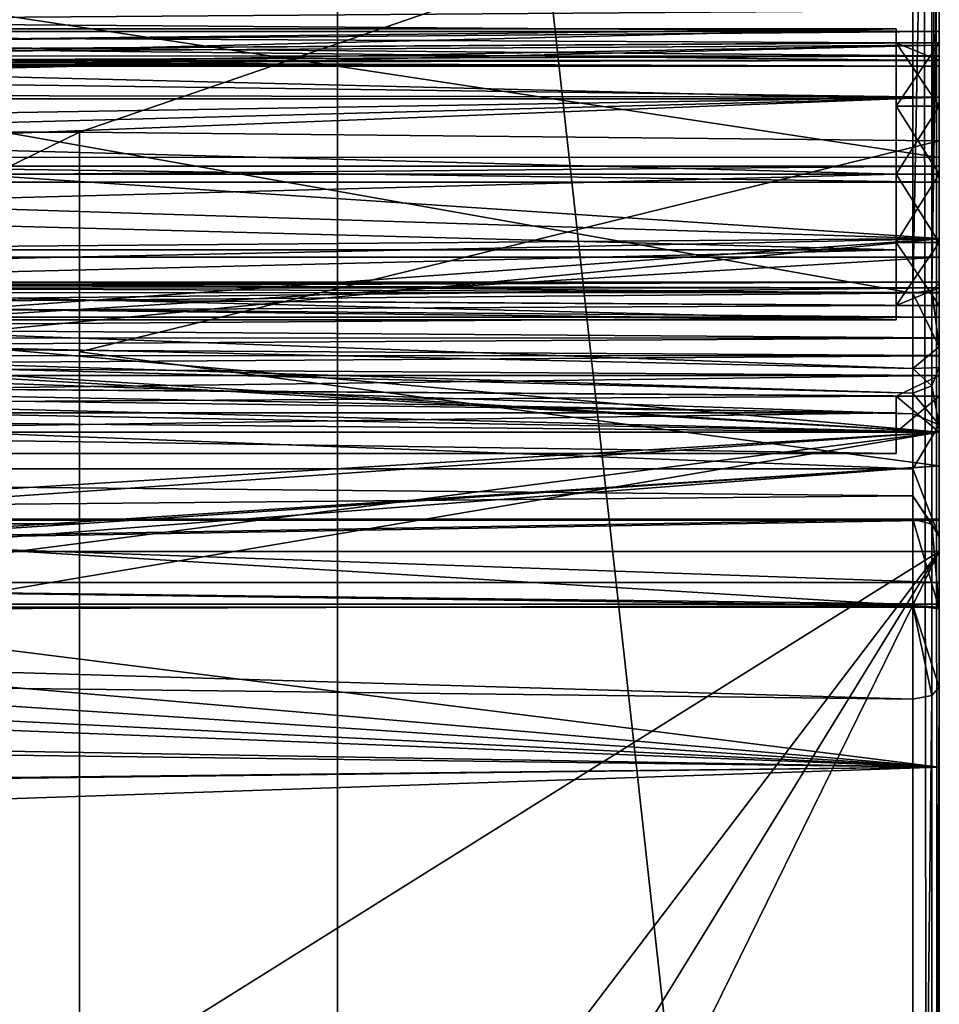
# Model space of a CAD drawing. Header units: millimetres. Extents: x -196 to 15, y -14 to 691.
# Tile 210 of 256: x 0 to 10, y 93 to 105. Entities that reach past the tile are written whole.
import ezdxf

# ---------------------------------------------------------------- set-up
doc = ezdxf.new("R2010")
doc.units = ezdxf.units.MM
doc.header["$LTSCALE"] = 65.185185
for name, color, linetype in [('1001', 7, 'CONTINUOUS'), ('1004', 7, 'CONTINUOUS'), ('1005', 7, 'CONTINUOUS'), ('1006', 7, 'CONTINUOUS'), ('1007', 7, 'CONTINUOUS'), ('1008', 7, 'CONTINUOUS'), ('1196', 7, 'CONTINUOUS'), ('1220', 7, 'CONTINUOUS'), ('1506', 7, 'CONTINUOUS'), ('1507', 7, 'CONTINUOUS'), ('1508', 7, 'CONTINUOUS'), ('1509', 7, 'CONTINUOUS'), ('1513', 7, 'CONTINUOUS'), ('1520', 7, 'CONTINUOUS'), ('1562', 7, 'CONTINUOUS'), ('1566', 7, 'CONTINUOUS'), ('1587', 7, 'CONTINUOUS'), ('1901', 7, 'CONTINUOUS'), ('1902', 7, 'CONTINUOUS'), ('1903', 7, 'CONTINUOUS'), ('1904', 7, 'CONTINUOUS'), ('1905', 7, 'CONTINUOUS'), ('1906', 7, 'CONTINUOUS'), ('1912', 7, 'CONTINUOUS'), ('1913', 7, 'CONTINUOUS'), ('1914', 7, 'CONTINUOUS'), ('1915', 7, 'CONTINUOUS'), ('1916', 7, 'CONTINUOUS'), ('1917', 7, 'CONTINUOUS'), ('1918', 7, 'CONTINUOUS'), ('1919', 7, 'CONTINUOUS'), ('1920', 7, 'CONTINUOUS'), ('1921', 7, 'CONTINUOUS'), ('1922', 7, 'CONTINUOUS'), ('1923', 7, 'CONTINUOUS'), ('1924', 7, 'CONTINUOUS'), ('1925', 7, 'CONTINUOUS'), ('1926', 7, 'CONTINUOUS'), ('1927', 7, 'CONTINUOUS'), ('1928', 7, 'CONTINUOUS'), ('1931', 7, 'CONTINUOUS'), ('1932', 7, 'CONTINUOUS'), ('2063', 7, 'CONTINUOUS'), ('2078', 7, 'CONTINUOUS'), ('2081', 7, 'CONTINUOUS'), ('2082', 7, 'CONTINUOUS'), ('2083', 7, 'CONTINUOUS'), ('2086', 7, 'CONTINUOUS'), ('2303', 7, 'CONTINUOUS'), ('2310', 7, 'CONTINUOUS'), ('2342', 7, 'CONTINUOUS'), ('2343', 7, 'CONTINUOUS'), ('2344', 7, 'CONTINUOUS'), ('2498', 7, 'CONTINUOUS'), ('2499', 7, 'CONTINUOUS'), ('2500', 7, 'CONTINUOUS')]:
    doc.layers.add(name, color=color, linetype=linetype)

msp = doc.modelspace()

# ---------------------------------------------------------------- linework, layer by layer
at = {"layer": '1001', "linetype": 'Continuous'}
for points in [[(10.5, 201.55, -102.174), (10.5, 43.344, -3.316), (10.5, 199.923, -104.777), (10.5, 201.55, -102.174)], [(10.5, 199.923, -104.777), (10.5, 43.344, -3.316), (10.5, 64.252, -20), (10.5, 199.923, -104.777)], [(10.5, 103.095, -195.575), (10.5, 107.358, -200.005), (10.5, 108.058, -197.014), (10.5, 103.095, -195.575)], [(10.5, 101.73, -198.335), (10.5, 107.358, -200.005), (10.5, 103.095, -195.575), (10.5, 101.73, -198.335)], [(10.5, 103.388, -185.015), (10.5, 105.582, -188.472), (10.5, 106.923, -186.9), (10.5, 103.388, -185.015)], [(10.5, 104.528, -192.582), (10.5, 103.792, -192.894), (10.5, 106.386, -193.679), (10.5, 104.528, -192.582)], [(10.5, 106.386, -193.679), (10.5, 103.792, -192.894), (10.5, 103.193, -194.996), (10.5, 106.386, -193.679)], [(10.5, 104.662, -191.662), (10.5, 104.528, -192.582), (10.5, 106.386, -193.679), (10.5, 104.662, -191.662)], [(10.5, 104.904, -191.378), (10.5, 104.662, -191.662), (10.5, 106.386, -193.679), (10.5, 104.904, -191.378)], [(10.5, 105.341, -188.676), (10.5, 105.582, -188.472), (10.5, 103.388, -185.015), (10.5, 105.341, -188.676)], [(10.5, 105.112, -188.745), (10.5, 105.341, -188.676), (10.5, 104.528, -187.419), (10.5, 105.112, -188.745)], [(10.5, 104.528, -187.419), (10.5, 105.341, -188.676), (10.5, 103.388, -185.015), (10.5, 104.528, -187.419)], [(10.5, 104.906, -188.625), (10.5, 105.112, -188.745), (10.5, 104.528, -187.419), (10.5, 104.906, -188.625)], [(10.5, 104.662, -188.338), (10.5, 104.906, -188.625), (10.5, 104.528, -187.419), (10.5, 104.662, -188.338)], [(10.5, 104.375, -191.906), (10.5, 104.528, -192.582), (10.5, 104.662, -191.662), (10.5, 104.375, -191.906)], [(10.5, 104.378, -188.096), (10.5, 104.662, -188.338), (10.5, 104.528, -187.419), (10.5, 104.378, -188.096)], [(10.5, 104.324, -192.341), (10.5, 104.528, -192.582), (10.5, 104.375, -191.906), (10.5, 104.324, -192.341)], [(10.5, 104.323, -187.661), (10.5, 104.378, -188.096), (10.5, 104.528, -187.419), (10.5, 104.323, -187.661)], [(10.5, 103.792, -187.107), (10.5, 104.528, -187.419), (10.5, 103.388, -185.015), (10.5, 103.792, -187.107)], [(10.5, 104.256, -187.891), (10.5, 104.378, -188.096), (10.5, 104.323, -187.661), (10.5, 104.256, -187.891)], [(10.5, 104.255, -192.112), (10.5, 104.324, -192.341), (10.5, 104.375, -191.906), (10.5, 104.255, -192.112)], [(10.5, 103.792, -192.894), (10.5, 103, -193), (10.5, 103.193, -194.996), (10.5, 103.792, -192.894)], [(10.5, 103, -187), (10.5, 103.792, -187.107), (10.5, 103.388, -185.015), (10.5, 103, -187)], [(10.5, 99.607, -186.327), (10.5, 103, -187), (10.5, 103.388, -185.015), (10.5, 99.607, -186.327)], [(10.5, 103.193, -194.996), (10.5, 103, -193), (10.5, 102.909, -195.246), (10.5, 103.193, -194.996)], [(10.5, 102.909, -195.246), (10.5, 101.73, -198.335), (10.5, 103.095, -195.575), (10.5, 102.909, -195.246)], [(10.5, 103, -193), (10.5, 102.208, -192.893), (10.5, 102.909, -195.246), (10.5, 103, -193)], [(10.5, 102.208, -187.106), (10.5, 103, -187), (10.5, 99.607, -186.327), (10.5, 102.208, -187.106)], [(10.5, 102.208, -192.893), (10.5, 101.73, -198.335), (10.5, 102.909, -195.246), (10.5, 102.208, -192.893)], [(10.5, 101.472, -192.581), (10.5, 101.73, -198.335), (10.5, 102.208, -192.893), (10.5, 101.472, -192.581)], [(10.5, 101.472, -187.418), (10.5, 102.208, -187.106), (10.5, 99.607, -186.327), (10.5, 101.472, -187.418)], [(10.5, 101.745, -187.888), (10.5, 101.676, -187.659), (10.5, 101.625, -188.094), (10.5, 101.745, -187.888)], [(10.5, 101.744, -192.109), (10.5, 101.622, -191.904), (10.5, 101.677, -192.339), (10.5, 101.744, -192.109)], [(10.5, 100.993, -197.72), (10.5, 101.73, -198.335), (10.5, 101.094, -191.375), (10.5, 100.993, -197.72)], [(10.5, 101.094, -191.375), (10.5, 101.73, -198.335), (10.5, 101.338, -191.662), (10.5, 101.094, -191.375)], [(10.5, 101.338, -191.662), (10.5, 101.73, -198.335), (10.5, 101.472, -192.581), (10.5, 101.338, -191.662)], [(10.5, 101.677, -192.339), (10.5, 101.622, -191.904), (10.5, 101.472, -192.581), (10.5, 101.677, -192.339)], [(10.5, 101.625, -188.094), (10.5, 101.676, -187.659), (10.5, 101.472, -187.418), (10.5, 101.625, -188.094)], [(10.5, 101.338, -188.338), (10.5, 101.625, -188.094), (10.5, 101.472, -187.418), (10.5, 101.338, -188.338)], [(10.5, 101.622, -191.904), (10.5, 101.338, -191.662), (10.5, 101.472, -192.581), (10.5, 101.622, -191.904)], [(10.5, 101.338, -188.338), (10.5, 101.472, -187.418), (10.5, 99.607, -186.327), (10.5, 101.338, -188.338)], [(10.5, 101.096, -188.622), (10.5, 101.338, -188.338), (10.5, 99.607, -186.327), (10.5, 101.096, -188.622)], [(10.5, 100.891, -188.744), (10.5, 101.096, -188.622), (10.5, 99.607, -186.327), (10.5, 100.891, -188.744)], [(10.5, 100.888, -191.255), (10.5, 100.993, -197.72), (10.5, 101.094, -191.375), (10.5, 100.888, -191.255)], [(10.5, 100.752, -196.792), (10.5, 100.993, -197.72), (10.5, 100.888, -191.255), (10.5, 100.752, -196.792)], [(10.5, 100.661, -188.677), (10.5, 100.891, -188.744), (10.5, 99.607, -186.327), (10.5, 100.661, -188.677)], [(10.5, 100.659, -191.324), (10.5, 100.752, -196.792), (10.5, 100.888, -191.255), (10.5, 100.659, -191.324)], [(10.5, 100.087, -195.662), (10.5, 100.752, -196.792), (10.5, 100.418, -191.528), (10.5, 100.087, -195.662)], [(10.5, 100.418, -191.528), (10.5, 100.752, -196.792), (10.5, 100.659, -191.324), (10.5, 100.418, -191.528)], [(10.5, 100.419, -188.472), (10.5, 100.661, -188.677), (10.5, 99.607, -186.327), (10.5, 100.419, -188.472)], [(10.5, 100, -190), (10.5, 100.419, -188.472), (10.5, 99.607, -186.327), (10.5, 100, -190)], [(10.5, 100, -190), (10.5, 100.087, -195.662), (10.5, 100.418, -191.528), (10.5, 100, -190)], [(10.5, 98.788, -195.843), (10.5, 100.087, -195.662), (10.5, 98.975, -193.355), (10.5, 98.788, -195.843)], [(10.5, 100.087, -195.662), (10.5, 100, -190), (10.5, 99.607, -186.327), (10.5, 100.087, -195.662)], [(10.5, 98.975, -193.355), (10.5, 100.087, -195.662), (10.5, 98.987, -192.983), (10.5, 98.975, -193.355)], [(10.5, 98.987, -192.983), (10.5, 100.087, -195.662), (10.5, 99.607, -186.327), (10.5, 98.987, -192.983)], [(10.5, 98, -190), (10.5, 98.987, -192.983), (10.5, 99.607, -186.327), (10.5, 98, -190)], [(10.5, 98.253, -191.571), (10.5, 98.987, -192.983), (10.5, 98, -190), (10.5, 98.253, -191.571)], [(10.5, 98.61, -193.429), (10.5, 98.788, -195.843), (10.5, 98.975, -193.355), (10.5, 98.61, -193.429)], [(10.5, 97.945, -196.228), (10.5, 98.788, -195.843), (10.5, 98.61, -193.429), (10.5, 97.945, -196.228)], [(10.5, 78.246, -183.053), (10.5, 97.945, -196.228), (10.5, 98.61, -193.429), (10.5, 78.246, -183.053)], [(10.5, 97.032, -196.07), (10.5, 97.945, -196.228), (10.5, 78.246, -183.053), (10.5, 97.032, -196.07)], [(10.5, 77.077, -185.902), (10.5, 97.032, -196.07), (10.5, 78.246, -183.053), (10.5, 77.077, -185.902)]]:
    msp.add_3dface(points, dxfattribs=at)
at = {"layer": '1004', "linetype": 'Continuous'}
for points in [[(10.5, 97.032, -196.07), (10.413, 76.981, -186.09), (10.412, 96.936, -196.259), (10.5, 97.032, -196.07)], [(10.5, 97.032, -196.07), (10.5, 77.077, -185.902), (10.413, 76.981, -186.09), (10.5, 97.032, -196.07)], [(10.413, 76.981, -186.09), (10.192, 76.941, -186.169), (10.412, 96.936, -196.259), (10.413, 76.981, -186.09)], [(10.412, 96.936, -196.259), (10.192, 76.941, -186.169), (10.192, 96.896, -196.337), (10.412, 96.936, -196.259)]]:
    msp.add_3dface(points, dxfattribs=at)
at = {"layer": '1005', "linetype": 'Continuous'}
for points in [[(10.412, 98.929, -196.002), (10.5, 97.945, -196.228), (10.192, 98.988, -196.067), (10.412, 98.929, -196.002)], [(10.192, 98.988, -196.067), (10.5, 97.945, -196.228), (10.192, 97.983, -196.525), (10.192, 98.988, -196.067)], [(10.5, 98.788, -195.843), (10.5, 97.945, -196.228), (10.412, 98.929, -196.002), (10.5, 98.788, -195.843)], [(10.5, 97.945, -196.228), (10.5, 97.032, -196.07), (10.192, 97.983, -196.525), (10.5, 97.945, -196.228)], [(10.5, 97.032, -196.07), (10.412, 96.936, -196.259), (10.192, 97.983, -196.525), (10.5, 97.032, -196.07)], [(10.412, 96.936, -196.259), (10.192, 96.896, -196.337), (10.192, 97.983, -196.525), (10.412, 96.936, -196.259)]]:
    msp.add_3dface(points, dxfattribs=at)
at = {"layer": '1006', "linetype": 'Continuous'}
for points in [[(10.5, 100.752, -196.792), (10.5, 100.087, -195.662), (10.412, 100.54, -196.78), (10.5, 100.752, -196.792)], [(10.412, 100.54, -196.78), (10.5, 100.087, -195.662), (10.192, 100.453, -196.775), (10.412, 100.54, -196.78)], [(10.192, 100.453, -196.775), (10.5, 100.087, -195.662), (10.192, 100.213, -196.12), (10.192, 100.453, -196.775)], [(10.192, 100.213, -196.12), (10.5, 100.087, -195.662), (10.192, 99.573, -195.845), (10.192, 100.213, -196.12)], [(10.5, 100.087, -195.662), (10.5, 98.788, -195.843), (10.192, 99.573, -195.845), (10.5, 100.087, -195.662)], [(10.192, 99.573, -195.845), (10.5, 98.788, -195.843), (10.192, 99.26, -195.902), (10.192, 99.573, -195.845)], [(10.5, 98.788, -195.843), (10.412, 98.929, -196.002), (10.192, 99.26, -195.902), (10.5, 98.788, -195.843)], [(10.412, 98.929, -196.002), (10.192, 98.988, -196.067), (10.192, 99.26, -195.902), (10.412, 98.929, -196.002)]]:
    msp.add_3dface(points, dxfattribs=at)
at = {"layer": '1007', "linetype": 'Continuous'}
for points in [[(10.5, 101.73, -198.335), (10.5, 100.993, -197.72), (10.412, 101.65, -198.531), (10.5, 101.73, -198.335)], [(10.412, 101.65, -198.531), (10.5, 100.993, -197.72), (10.192, 101.617, -198.613), (10.412, 101.65, -198.531)], [(10.192, 101.617, -198.613), (10.5, 100.993, -197.72), (10.192, 100.74, -197.881), (10.192, 101.617, -198.613)], [(10.5, 100.993, -197.72), (10.5, 100.752, -196.792), (10.192, 100.74, -197.881), (10.5, 100.993, -197.72)], [(10.5, 100.752, -196.792), (10.412, 100.54, -196.78), (10.192, 100.74, -197.881), (10.5, 100.752, -196.792)], [(10.412, 100.54, -196.78), (10.192, 100.453, -196.775), (10.192, 100.74, -197.881), (10.412, 100.54, -196.78)]]:
    msp.add_3dface(points, dxfattribs=at)
at = {"layer": '1008', "linetype": 'Continuous'}
for points in [[(10.412, 101.65, -198.531), (10.192, 101.617, -198.613), (10.412, 113.202, -200.781), (10.412, 101.65, -198.531)], [(10.412, 113.202, -200.781), (10.192, 101.617, -198.613), (10.192, 107.301, -200.3), (10.412, 113.202, -200.781)], [(10.5, 113.202, -200.569), (10.5, 107.358, -200.005), (10.412, 101.65, -198.531), (10.5, 113.202, -200.569)], [(10.5, 113.202, -200.569), (10.412, 101.65, -198.531), (10.412, 113.202, -200.781), (10.5, 113.202, -200.569)], [(10.5, 107.358, -200.005), (10.5, 101.73, -198.335), (10.412, 101.65, -198.531), (10.5, 107.358, -200.005)]]:
    msp.add_3dface(points, dxfattribs=at)
at = {"layer": '1196', "linetype": 'Continuous'}
for points in [[(10.412, 201.662, -101.994), (10.192, 201.709, -101.919), (10.412, 43.457, -3.136), (10.412, 201.662, -101.994)], [(10.412, 43.457, -3.136), (10.192, 201.709, -101.919), (10.192, 43.503, -3.062), (10.412, 43.457, -3.136)], [(10.5, 43.344, -3.316), (10.5, 201.55, -102.174), (10.412, 201.662, -101.994), (10.5, 43.344, -3.316)], [(10.5, 43.344, -3.316), (10.412, 201.662, -101.994), (10.412, 43.457, -3.136), (10.5, 43.344, -3.316)]]:
    msp.add_3dface(points, dxfattribs=at)
at = {"layer": '1220', "linetype": 'Continuous'}
for points in [[(10.192, 96.896, -196.337), (10.192, 76.941, -186.169), (-22.805, 97.288, -195.567), (10.192, 96.896, -196.337)], [(-22.805, 97.288, -195.567), (10.192, 76.941, -186.169), (-18.301, 76.97, -185.346), (-22.805, 97.288, -195.567)]]:
    msp.add_3dface(points, dxfattribs=at)
at = {"layer": '1506', "linetype": 'Continuous'}
for points in [[(10.192, 98.988, -196.067), (10.192, 97.983, -196.525), (-22.805, 98.413, -195.422), (10.192, 98.988, -196.067)], [(-22.805, 98.413, -195.422), (10.192, 97.983, -196.525), (-22.805, 97.873, -195.668), (-22.805, 98.413, -195.422)], [(10.192, 97.983, -196.525), (10.192, 96.896, -196.337), (-22.805, 97.873, -195.668), (10.192, 97.983, -196.525)], [(10.192, 96.896, -196.337), (-22.805, 97.288, -195.567), (-22.805, 97.873, -195.668), (10.192, 96.896, -196.337)]]:
    msp.add_3dface(points, dxfattribs=at)
at = {"layer": '1507', "linetype": 'Continuous'}
for points in [[(10.192, 100.453, -196.775), (10.192, 100.213, -196.12), (-22.805, 101.315, -196.824), (10.192, 100.453, -196.775)], [(-22.805, 101.315, -196.824), (10.192, 100.213, -196.12), (-22.805, 100.841, -195.527), (-22.805, 101.315, -196.824)], [(10.192, 100.213, -196.12), (10.192, 99.573, -195.845), (-22.805, 100.841, -195.527), (10.192, 100.213, -196.12)], [(10.192, 99.573, -195.845), (-22.805, 99.573, -194.981), (-22.805, 100.841, -195.527), (10.192, 99.573, -195.845)], [(10.192, 99.573, -195.845), (10.192, 99.26, -195.902), (-22.805, 99.573, -194.981), (10.192, 99.573, -195.845)], [(10.192, 99.26, -195.902), (-22.805, 98.953, -195.095), (-22.805, 99.573, -194.981), (10.192, 99.26, -195.902)], [(10.192, 99.26, -195.902), (10.192, 98.988, -196.067), (-22.805, 98.953, -195.095), (10.192, 99.26, -195.902)], [(10.192, 98.988, -196.067), (-22.805, 98.413, -195.422), (-22.805, 98.953, -195.095), (10.192, 98.988, -196.067)]]:
    msp.add_3dface(points, dxfattribs=at)
at = {"layer": '1508', "linetype": 'Continuous'}
for points in [[(10.192, 101.617, -198.613), (10.192, 100.74, -197.881), (-22.805, 101.942, -197.812), (10.192, 101.617, -198.613)], [(-22.805, 101.942, -197.812), (10.192, 100.74, -197.881), (-22.805, 101.47, -197.418), (-22.805, 101.942, -197.812)], [(10.192, 100.74, -197.881), (10.192, 100.453, -196.775), (-22.805, 101.47, -197.418), (10.192, 100.74, -197.881)], [(10.192, 100.453, -196.775), (-22.805, 101.315, -196.824), (-22.805, 101.47, -197.418), (10.192, 100.453, -196.775)]]:
    msp.add_3dface(points, dxfattribs=at)
at = {"layer": '1509', "linetype": 'Continuous'}
for points in [[(10.192, 107.301, -200.3), (10.192, 101.617, -198.613), (-22.805, 107.466, -199.452), (10.192, 107.301, -200.3)], [(10.192, 101.617, -198.613), (-22.805, 101.942, -197.812), (-22.805, 107.466, -199.452), (10.192, 101.617, -198.613)]]:
    msp.add_3dface(points, dxfattribs=at)
at = {"layer": '1513', "linetype": 'Continuous'}
for points in [[(-14.25, 201.369, -102.462), (-14.25, 43.164, -3.604), (10.192, 201.709, -101.919), (-14.25, 201.369, -102.462)], [(10.192, 201.709, -101.919), (-14.25, 43.164, -3.604), (10.192, 43.503, -3.062), (10.192, 201.709, -101.919)]]:
    msp.add_3dface(points, dxfattribs=at)
at = {"layer": '1520', "linetype": 'Continuous'}
for points in [[(10.5, 199.923, -104.777), (10.5, 64.252, -20), (-4.5, 199.923, -104.777), (10.5, 199.923, -104.777)], [(-4.5, 199.923, -104.777), (10.5, 64.252, -20), (-4.5, 70.654, -24), (-4.5, 199.923, -104.777)]]:
    msp.add_3dface(points, dxfattribs=at)
at = {"layer": '1562', "linetype": 'Continuous'}
for points in [[(-4.5, 57.444, -24), (3.5, 51.043, -20), (3.5, 197.624, -111.594), (-4.5, 57.444, -24)], [(-4.5, 197.624, -111.594), (-4.5, 57.444, -24), (3.5, 197.624, -111.594), (-4.5, 197.624, -111.594)]]:
    msp.add_3dface(points, dxfattribs=at)
at = {"layer": '1566', "linetype": 'Continuous'}
for points in [[(3.5, 197.624, -111.594), (3.5, 51.043, -20), (3.5, 196.299, -113.714), (3.5, 197.624, -111.594)], [(3.5, 196.299, -113.714), (3.5, 51.043, -20), (3.5, 154.822, -87.797), (3.5, 196.299, -113.714)], [(3.5, 154.822, -87.797), (3.5, 51.043, -20), (3.5, 152.702, -86.472), (3.5, 154.822, -87.797)], [(3.5, 152.702, -86.472), (3.5, 51.043, -20), (3.5, 139.25, -78.066), (3.5, 152.702, -86.472)], [(3.5, 139.25, -78.066), (3.5, 51.043, -20), (3.5, 136.75, -76.504), (3.5, 139.25, -78.066)], [(3.5, 136.75, -76.504), (3.5, 51.043, -20), (3.5, 72.33, -36.25), (3.5, 136.75, -76.504)]]:
    msp.add_3dface(points, dxfattribs=at)
at = {"layer": '1587', "linetype": 'Continuous'}
for points in [[(3.5, 136.75, -76.504), (3.5, 72.33, -36.25), (-14.25, 136.75, -76.504), (3.5, 136.75, -76.504)], [(-14.25, 136.75, -76.504), (3.5, 72.33, -36.25), (-12.25, 76.331, -38.75), (-14.25, 136.75, -76.504)]]:
    msp.add_3dface(points, dxfattribs=at)
at = {"layer": '1901', "linetype": 'Continuous'}
for points in [[(10.5, 101.676, -187.659), (10.5, 101.745, -187.888), (-23, 101.677, -187.661), (10.5, 101.676, -187.659)], [(10.5, 101.745, -187.888), (10.5, 101.625, -188.094), (-23, 101.744, -187.89), (10.5, 101.745, -187.888)], [(10.5, 101.745, -187.888), (-23, 101.744, -187.89), (-23, 101.677, -187.661), (10.5, 101.745, -187.888)], [(10.5, 101.625, -188.094), (-23, 101.622, -188.096), (-23, 101.744, -187.89), (10.5, 101.625, -188.094)]]:
    msp.add_3dface(points, dxfattribs=at)
at = {"layer": '1902', "linetype": 'Continuous'}
for points in [[(10.5, 101.472, -187.418), (10.5, 101.676, -187.659), (-23, 101.677, -187.661), (10.5, 101.472, -187.418)], [(10.5, 101.472, -187.418), (-23, 101.677, -187.661), (10, 101.472, -187.418), (10.5, 101.472, -187.418)], [(-23, 101.677, -187.661), (-23, 101.308, -187.225), (10, 101.308, -187.225), (-23, 101.677, -187.661)], [(10, 101.472, -187.418), (-23, 101.677, -187.661), (10, 101.308, -187.225), (10, 101.472, -187.418)]]:
    msp.add_3dface(points, dxfattribs=at)
at = {"layer": '1903', "linetype": 'Continuous'}
for points in [[(10.5, 104.528, -187.419), (10.5, 103.792, -187.107), (10, 104.528, -187.419), (10.5, 104.528, -187.419)], [(10, 104.528, -187.419), (10.5, 103.792, -187.107), (10, 103.792, -187.107), (10, 104.528, -187.419)], [(10.5, 103.792, -187.107), (10.5, 103, -187), (10, 103.792, -187.107), (10.5, 103.792, -187.107)], [(10, 103.792, -187.107), (10.5, 103, -187), (10, 103, -187), (10, 103.792, -187.107)], [(10.5, 103, -187), (10.5, 102.208, -187.106), (10, 103, -187), (10.5, 103, -187)], [(10, 103, -187), (10.5, 102.208, -187.106), (10, 102.208, -187.106), (10, 103, -187)], [(10.5, 102.208, -187.106), (10.5, 101.472, -187.418), (10, 102.208, -187.106), (10.5, 102.208, -187.106)], [(10.5, 101.472, -187.418), (10, 101.472, -187.418), (10, 102.208, -187.106), (10.5, 101.472, -187.418)]]:
    msp.add_3dface(points, dxfattribs=at)
at = {"layer": '1904', "linetype": 'Continuous'}
for points in [[(10.5, 104.323, -187.661), (-23, 104.692, -187.225), (-23, 104.325, -187.66), (10.5, 104.323, -187.661)], [(-23, 104.692, -187.225), (10.5, 104.323, -187.661), (10, 104.528, -187.419), (-23, 104.692, -187.225)], [(-23, 104.692, -187.225), (10, 104.528, -187.419), (10, 104.692, -187.225), (-23, 104.692, -187.225)], [(10.5, 104.323, -187.661), (10.5, 104.528, -187.419), (10, 104.528, -187.419), (10.5, 104.323, -187.661)]]:
    msp.add_3dface(points, dxfattribs=at)
at = {"layer": '1905', "linetype": 'Continuous'}
for points in [[(10.5, 104.378, -188.096), (10.5, 104.256, -187.891), (-23, 104.375, -188.094), (10.5, 104.378, -188.096)], [(10.5, 104.256, -187.891), (-23, 104.256, -187.888), (-23, 104.375, -188.094), (10.5, 104.256, -187.891)], [(10.5, 104.323, -187.661), (-23, 104.325, -187.66), (-23, 104.256, -187.888), (10.5, 104.323, -187.661)], [(10.5, 104.256, -187.891), (10.5, 104.323, -187.661), (-23, 104.256, -187.888), (10.5, 104.256, -187.891)]]:
    msp.add_3dface(points, dxfattribs=at)
at = {"layer": '1906', "linetype": 'Continuous'}
for points in [[(10.5, 104.906, -188.625), (10.5, 104.662, -188.338), (-23, 104.904, -188.622), (10.5, 104.906, -188.625)], [(10.5, 104.662, -188.338), (-23, 104.662, -188.339), (-23, 104.904, -188.622), (10.5, 104.662, -188.338)], [(10.5, 104.662, -188.338), (10.5, 104.378, -188.096), (-23, 104.662, -188.339), (10.5, 104.662, -188.338)], [(10.5, 104.378, -188.096), (-23, 104.375, -188.094), (-23, 104.662, -188.339), (10.5, 104.378, -188.096)]]:
    msp.add_3dface(points, dxfattribs=at)
at = {"layer": '1912', "linetype": 'Continuous'}
for points in [[(10.5, 104.904, -191.378), (-23, 104.906, -191.375), (-23, 104.661, -191.662), (10.5, 104.904, -191.378)], [(10.5, 104.662, -191.662), (10.5, 104.904, -191.378), (-23, 104.661, -191.662), (10.5, 104.662, -191.662)], [(10.5, 104.375, -191.906), (10.5, 104.662, -191.662), (-23, 104.378, -191.904), (10.5, 104.375, -191.906)], [(10.5, 104.662, -191.662), (-23, 104.661, -191.662), (-23, 104.378, -191.904), (10.5, 104.662, -191.662)]]:
    msp.add_3dface(points, dxfattribs=at)
at = {"layer": '1913', "linetype": 'Continuous'}
for points in [[(10.5, 104.375, -191.906), (-23, 104.378, -191.904), (-23, 104.256, -192.11), (10.5, 104.375, -191.906)], [(10.5, 104.255, -192.112), (10.5, 104.375, -191.906), (-23, 104.256, -192.11), (10.5, 104.255, -192.112)], [(10.5, 104.324, -192.341), (10.5, 104.255, -192.112), (-23, 104.323, -192.339), (10.5, 104.324, -192.341)], [(10.5, 104.255, -192.112), (-23, 104.256, -192.11), (-23, 104.323, -192.339), (10.5, 104.255, -192.112)]]:
    msp.add_3dface(points, dxfattribs=at)
at = {"layer": '1914', "linetype": 'Continuous'}
for points in [[(-23, 104.323, -192.339), (-23, 104.692, -192.775), (10, 104.692, -192.775), (-23, 104.323, -192.339)], [(10, 104.528, -192.582), (-23, 104.323, -192.339), (10, 104.692, -192.775), (10, 104.528, -192.582)], [(10.5, 104.528, -192.582), (10.5, 104.324, -192.341), (-23, 104.323, -192.339), (10.5, 104.528, -192.582)], [(10.5, 104.528, -192.582), (-23, 104.323, -192.339), (10, 104.528, -192.582), (10.5, 104.528, -192.582)]]:
    msp.add_3dface(points, dxfattribs=at)
at = {"layer": '1915', "linetype": 'Continuous'}
for points in [[(10.5, 103.792, -192.894), (10.5, 104.528, -192.582), (10, 103.792, -192.894), (10.5, 103.792, -192.894)], [(10.5, 104.528, -192.582), (10, 104.528, -192.582), (10, 103.792, -192.894), (10.5, 104.528, -192.582)], [(10.5, 103, -193), (10.5, 103.792, -192.894), (10, 103, -193), (10.5, 103, -193)], [(10, 103, -193), (10.5, 103.792, -192.894), (10, 103.792, -192.894), (10, 103, -193)], [(10.5, 102.208, -192.893), (10.5, 103, -193), (10, 102.208, -192.893), (10.5, 102.208, -192.893)], [(10, 102.208, -192.893), (10.5, 103, -193), (10, 103, -193), (10, 102.208, -192.893)], [(10.5, 101.472, -192.581), (10.5, 102.208, -192.893), (10, 101.472, -192.581), (10.5, 101.472, -192.581)], [(10, 101.472, -192.581), (10.5, 102.208, -192.893), (10, 102.208, -192.893), (10, 101.472, -192.581)]]:
    msp.add_3dface(points, dxfattribs=at)
at = {"layer": '1916', "linetype": 'Continuous'}
for points in [[(10.5, 101.677, -192.339), (-23, 101.308, -192.775), (-23, 101.675, -192.34), (10.5, 101.677, -192.339)], [(-23, 101.308, -192.775), (10.5, 101.677, -192.339), (10, 101.472, -192.581), (-23, 101.308, -192.775)], [(10.5, 101.677, -192.339), (10.5, 101.472, -192.581), (10, 101.472, -192.581), (10.5, 101.677, -192.339)], [(-23, 101.308, -192.775), (10, 101.472, -192.581), (10, 101.308, -192.775), (-23, 101.308, -192.775)]]:
    msp.add_3dface(points, dxfattribs=at)
at = {"layer": '1917', "linetype": 'Continuous'}
for points in [[(10.5, 101.622, -191.904), (10.5, 101.744, -192.109), (-23, 101.625, -191.906), (10.5, 101.622, -191.904)], [(10.5, 101.744, -192.109), (10.5, 101.677, -192.339), (-23, 101.744, -192.112), (10.5, 101.744, -192.109)], [(10.5, 101.744, -192.109), (-23, 101.744, -192.112), (-23, 101.625, -191.906), (10.5, 101.744, -192.109)], [(10.5, 101.677, -192.339), (-23, 101.675, -192.34), (-23, 101.744, -192.112), (10.5, 101.677, -192.339)]]:
    msp.add_3dface(points, dxfattribs=at)
at = {"layer": '1918', "linetype": 'Continuous'}
for points in [[(10.5, 101.622, -191.904), (-23, 101.625, -191.906), (-23, 101.338, -191.661), (10.5, 101.622, -191.904)], [(10.5, 101.338, -191.662), (10.5, 101.622, -191.904), (-23, 101.338, -191.661), (10.5, 101.338, -191.662)], [(10.5, 101.094, -191.375), (10.5, 101.338, -191.662), (-23, 101.096, -191.378), (10.5, 101.094, -191.375)], [(10.5, 101.338, -191.662), (-23, 101.338, -191.661), (-23, 101.096, -191.378), (10.5, 101.338, -191.662)]]:
    msp.add_3dface(points, dxfattribs=at)
at = {"layer": '1919', "linetype": 'Continuous'}
for points in [[(10.5, 101.094, -191.375), (-23, 101.096, -191.378), (-23, 100.89, -191.256), (10.5, 101.094, -191.375)], [(10.5, 100.888, -191.255), (10.5, 101.094, -191.375), (-23, 100.89, -191.256), (10.5, 100.888, -191.255)], [(10.5, 100.888, -191.255), (-23, 100.89, -191.256), (-23, 100.661, -191.323), (10.5, 100.888, -191.255)], [(10.5, 100.659, -191.324), (10.5, 100.888, -191.255), (-23, 100.661, -191.323), (10.5, 100.659, -191.324)]]:
    msp.add_3dface(points, dxfattribs=at)
at = {"layer": '1920', "linetype": 'Continuous'}
for points in [[(10.5, 100.418, -191.528), (10.5, 100.659, -191.324), (-23, 100.661, -191.323), (10.5, 100.418, -191.528)], [(10.5, 100.418, -191.528), (-23, 100.661, -191.323), (10, 100.418, -191.528), (10.5, 100.418, -191.528)], [(-23, 100.661, -191.323), (-23, 100.225, -191.692), (10, 100.225, -191.692), (-23, 100.661, -191.323)], [(10, 100.418, -191.528), (-23, 100.661, -191.323), (10, 100.225, -191.692), (10, 100.418, -191.528)]]:
    msp.add_3dface(points, dxfattribs=at)
at = {"layer": '1921', "linetype": 'Continuous'}
for points in [[(10.5, 100.419, -188.472), (10.5, 100, -190), (10, 100.419, -188.472), (10.5, 100.419, -188.472)], [(10, 100.419, -188.472), (10.5, 100, -190), (10, 100, -190), (10, 100.419, -188.472)], [(10.5, 100, -190), (10.5, 100.418, -191.528), (10, 100, -190), (10.5, 100, -190)], [(10.5, 100.418, -191.528), (10, 100.418, -191.528), (10, 100, -190), (10.5, 100.418, -191.528)]]:
    msp.add_3dface(points, dxfattribs=at)
at = {"layer": '1922', "linetype": 'Continuous'}
for points in [[(10.5, 100.661, -188.677), (-23, 100.225, -188.308), (-23, 100.66, -188.675), (10.5, 100.661, -188.677)], [(-23, 100.225, -188.308), (10.5, 100.661, -188.677), (10, 100.419, -188.472), (-23, 100.225, -188.308)], [(10.5, 100.661, -188.677), (10.5, 100.419, -188.472), (10, 100.419, -188.472), (10.5, 100.661, -188.677)], [(-23, 100.225, -188.308), (10, 100.419, -188.472), (10, 100.225, -188.308), (-23, 100.225, -188.308)]]:
    msp.add_3dface(points, dxfattribs=at)
at = {"layer": '1923', "linetype": 'Continuous'}
for points in [[(10.5, 101.096, -188.622), (10.5, 100.891, -188.744), (-23, 101.094, -188.625), (10.5, 101.096, -188.622)], [(10.5, 100.891, -188.744), (-23, 100.888, -188.744), (-23, 101.094, -188.625), (10.5, 100.891, -188.744)], [(10.5, 100.891, -188.744), (10.5, 100.661, -188.677), (-23, 100.888, -188.744), (10.5, 100.891, -188.744)], [(10.5, 100.661, -188.677), (-23, 100.66, -188.675), (-23, 100.888, -188.744), (10.5, 100.661, -188.677)]]:
    msp.add_3dface(points, dxfattribs=at)
at = {"layer": '1924', "linetype": 'Continuous'}
for points in [[(10.5, 101.625, -188.094), (10.5, 101.338, -188.338), (-23, 101.622, -188.096), (10.5, 101.625, -188.094)], [(-23, 101.622, -188.096), (10.5, 101.338, -188.338), (-23, 101.339, -188.338), (-23, 101.622, -188.096)], [(10.5, 101.338, -188.338), (10.5, 101.096, -188.622), (-23, 101.339, -188.338), (10.5, 101.338, -188.338)], [(10.5, 101.096, -188.622), (-23, 101.094, -188.625), (-23, 101.339, -188.338), (10.5, 101.096, -188.622)]]:
    msp.add_3dface(points, dxfattribs=at)
at = {"layer": '1925', "linetype": 'Continuous'}
for points in [[(-23, 100.225, -191.692), (-23, 99.75, -190), (10, 100.225, -191.692), (-23, 100.225, -191.692)], [(-23, 99.75, -190), (-23, 100.225, -188.308), (10, 99.75, -190), (-23, 99.75, -190)], [(10, 100.225, -191.692), (-23, 99.75, -190), (10, 99.75, -190), (10, 100.225, -191.692)], [(-23, 100.225, -188.308), (10, 100.225, -188.308), (10, 99.75, -190), (-23, 100.225, -188.308)]]:
    msp.add_3dface(points, dxfattribs=at)
at = {"layer": '1926', "linetype": 'Continuous'}
for points in [[(10, 100.419, -188.472), (10, 100, -190), (10, 99.75, -190), (10, 100.419, -188.472)], [(10, 100.225, -188.308), (10, 100.419, -188.472), (10, 99.75, -190), (10, 100.225, -188.308)], [(10, 100.418, -191.528), (10, 100.225, -191.692), (10, 99.75, -190), (10, 100.418, -191.528)], [(10, 100, -190), (10, 100.418, -191.528), (10, 99.75, -190), (10, 100, -190)]]:
    msp.add_3dface(points, dxfattribs=at)
at = {"layer": '1927', "linetype": 'Continuous'}
for points in [[(-23, 104.692, -192.775), (-23, 103.879, -193.129), (10, 104.692, -192.775), (-23, 104.692, -192.775)], [(10, 104.692, -192.775), (-23, 103.879, -193.129), (10, 103.879, -193.129), (10, 104.692, -192.775)], [(-23, 103.879, -193.129), (-23, 103, -193.25), (10, 103.879, -193.129), (-23, 103.879, -193.129)], [(10, 103.879, -193.129), (-23, 103, -193.25), (10, 103, -193.25), (10, 103.879, -193.129)], [(-23, 103, -193.25), (-23, 102.121, -193.129), (10, 103, -193.25), (-23, 103, -193.25)], [(10, 103, -193.25), (-23, 102.121, -193.129), (10, 102.121, -193.129), (10, 103, -193.25)], [(-23, 102.121, -193.129), (-23, 101.308, -192.775), (10, 102.121, -193.129), (-23, 102.121, -193.129)], [(-23, 101.308, -192.775), (10, 101.308, -192.775), (10, 102.121, -193.129), (-23, 101.308, -192.775)]]:
    msp.add_3dface(points, dxfattribs=at)
at = {"layer": '1928', "linetype": 'Continuous'}
for points in [[(10, 104.528, -192.582), (10, 104.692, -192.775), (10, 103.879, -193.129), (10, 104.528, -192.582)], [(10, 103.792, -192.894), (10, 104.528, -192.582), (10, 103.879, -193.129), (10, 103.792, -192.894)], [(10, 103.792, -192.894), (10, 103.879, -193.129), (10, 103, -193.25), (10, 103.792, -192.894)], [(10, 103, -193), (10, 103.792, -192.894), (10, 103, -193.25), (10, 103, -193)], [(10, 102.208, -192.893), (10, 103, -193), (10, 102.121, -193.129), (10, 102.208, -192.893)], [(10, 103, -193), (10, 103, -193.25), (10, 102.121, -193.129), (10, 103, -193)], [(10, 101.472, -192.581), (10, 102.208, -192.893), (10, 102.121, -193.129), (10, 101.472, -192.581)], [(10, 101.308, -192.775), (10, 101.472, -192.581), (10, 102.121, -193.129), (10, 101.308, -192.775)]]:
    msp.add_3dface(points, dxfattribs=at)
at = {"layer": '1931', "linetype": 'Continuous'}
for points in [[(-23, 103.879, -186.871), (-23, 104.692, -187.225), (10, 103.879, -186.871), (-23, 103.879, -186.871)], [(-23, 104.692, -187.225), (10, 104.692, -187.225), (10, 103.879, -186.871), (-23, 104.692, -187.225)], [(-23, 103, -186.75), (-23, 103.879, -186.871), (10, 103, -186.75), (-23, 103, -186.75)], [(10, 103, -186.75), (-23, 103.879, -186.871), (10, 103.879, -186.871), (10, 103, -186.75)], [(-23, 102.121, -186.871), (-23, 103, -186.75), (10, 102.121, -186.871), (-23, 102.121, -186.871)], [(10, 102.121, -186.871), (-23, 103, -186.75), (10, 103, -186.75), (10, 102.121, -186.871)], [(-23, 101.308, -187.225), (-23, 102.121, -186.871), (10, 101.308, -187.225), (-23, 101.308, -187.225)], [(10, 101.308, -187.225), (-23, 102.121, -186.871), (10, 102.121, -186.871), (10, 101.308, -187.225)]]:
    msp.add_3dface(points, dxfattribs=at)
at = {"layer": '1932', "linetype": 'Continuous'}
for points in [[(10, 104.692, -187.225), (10, 104.528, -187.419), (10, 103.879, -186.871), (10, 104.692, -187.225)], [(10, 104.528, -187.419), (10, 103.792, -187.107), (10, 103.879, -186.871), (10, 104.528, -187.419)], [(10, 103.792, -187.107), (10, 103, -187), (10, 103.879, -186.871), (10, 103.792, -187.107)], [(10, 103, -187), (10, 103, -186.75), (10, 103.879, -186.871), (10, 103, -187)], [(10, 103, -187), (10, 102.208, -187.106), (10, 103, -186.75), (10, 103, -187)], [(10, 102.208, -187.106), (10, 102.121, -186.871), (10, 103, -186.75), (10, 102.208, -187.106)], [(10, 102.208, -187.106), (10, 101.472, -187.418), (10, 102.121, -186.871), (10, 102.208, -187.106)], [(10, 101.472, -187.418), (10, 101.308, -187.225), (10, 102.121, -186.871), (10, 101.472, -187.418)]]:
    msp.add_3dface(points, dxfattribs=at)
at = {"layer": '2063', "linetype": 'Continuous'}
for points in [[(0.5, 85.47, -186.734), (10.5, 98.61, -193.429), (-10.5, 85.47, -186.734), (0.5, 85.47, -186.734)], [(-10.5, 85.47, -186.734), (10.5, 98.61, -193.429), (-10.5, 98.61, -193.429), (-10.5, 85.47, -186.734)], [(10.5, 78.246, -183.053), (10.5, 98.61, -193.429), (0.5, 78.246, -183.053), (10.5, 78.246, -183.053)], [(0.5, 82.354, -185.146), (10.5, 98.61, -193.429), (0.5, 85.47, -186.734), (0.5, 82.354, -185.146)], [(10.5, 98.61, -193.429), (0.5, 82.354, -185.146), (0.5, 78.246, -183.053), (10.5, 98.61, -193.429)]]:
    msp.add_3dface(points, dxfattribs=at)
at = {"layer": '2078', "linetype": 'Continuous'}
for points in [[(-20.5, 103.49, -185.024), (-12.8, 96.988, -184.384), (0.5, 103.49, -185.024), (-20.5, 103.49, -185.024)], [(0.5, 103.49, -185.024), (-12.8, 96.988, -184.384), (0.5, 84.727, -183.178), (0.5, 103.49, -185.024)], [(-12.8, 96.988, -184.384), (-7.3, 90.106, -183.707), (0.5, 84.727, -183.178), (-12.8, 96.988, -184.384)]]:
    msp.add_3dface(points, dxfattribs=at)
at = {"layer": '2081', "linetype": 'Continuous'}
for points in [[(0.5, 103.49, -185.024), (0.5, 84.727, -183.178), (0.5, 100.936, -185.446), (0.5, 103.49, -185.024)], [(0.5, 100.936, -185.446), (0.5, 84.727, -183.178), (0.5, 98.935, -187.088), (0.5, 100.936, -185.446)], [(0.5, 98.935, -187.088), (0.5, 84.727, -183.178), (0.5, 85.746, -185.79), (0.5, 98.935, -187.088)]]:
    msp.add_3dface(points, dxfattribs=at)
at = {"layer": '2082', "linetype": 'Continuous'}
for points in [[(10.5, 106.923, -186.9), (-20.5, 103.49, -185.024), (0.5, 103.49, -185.024), (10.5, 106.923, -186.9)], [(-20.5, 103.49, -185.024), (10.5, 106.923, -186.9), (-20.5, 105.397, -185.612), (-20.5, 103.49, -185.024)], [(10.5, 103.388, -185.015), (10.5, 106.923, -186.9), (0.5, 103.49, -185.024), (10.5, 103.388, -185.015)], [(10.5, 103.388, -185.015), (0.5, 103.49, -185.024), (0.5, 100.936, -185.446), (10.5, 103.388, -185.015)], [(10.5, 99.607, -186.327), (10.5, 103.388, -185.015), (0.5, 100.936, -185.446), (10.5, 99.607, -186.327)], [(10.5, 99.607, -186.327), (0.5, 100.936, -185.446), (0.5, 98.935, -187.088), (10.5, 99.607, -186.327)], [(10.5, 98, -190), (10.5, 99.607, -186.327), (-10.5, 98, -190), (10.5, 98, -190)], [(10.5, 99.607, -186.327), (0.5, 98.935, -187.088), (-10.5, 98.24, -188.471), (10.5, 99.607, -186.327)], [(-10.5, 98, -190), (10.5, 99.607, -186.327), (-10.5, 98.24, -188.471), (-10.5, 98, -190)], [(10.5, 98.987, -192.983), (10.5, 98.253, -191.571), (-10.5, 98.987, -192.983), (10.5, 98.987, -192.983)], [(-10.5, 98.987, -192.983), (10.5, 98.253, -191.571), (-10.5, 98.253, -191.571), (-10.5, 98.987, -192.983)], [(-10.5, 98.24, -188.471), (0.5, 98.935, -187.088), (-10.5, 98.935, -187.088), (-10.5, 98.24, -188.471)], [(10.5, 98.253, -191.571), (10.5, 98, -190), (-10.5, 98.253, -191.571), (10.5, 98.253, -191.571)], [(-10.5, 98.253, -191.571), (10.5, 98, -190), (-10.5, 98, -190), (-10.5, 98.253, -191.571)]]:
    msp.add_3dface(points, dxfattribs=at)
at = {"layer": '2083', "linetype": 'Continuous'}
for points in [[(10.5, 98.975, -193.355), (10.5, 98.987, -192.983), (-10.5, 98.975, -193.355), (10.5, 98.975, -193.355)], [(10.5, 98.987, -192.983), (-10.5, 98.987, -192.983), (-10.5, 98.975, -193.355), (10.5, 98.987, -192.983)], [(10.5, 98.61, -193.429), (10.5, 98.975, -193.355), (-10.5, 98.61, -193.429), (10.5, 98.61, -193.429)], [(-10.5, 98.61, -193.429), (10.5, 98.975, -193.355), (-10.5, 98.975, -193.355), (-10.5, 98.61, -193.429)]]:
    msp.add_3dface(points, dxfattribs=at)
at = {"layer": '2086', "linetype": 'Continuous'}
for points in [[(0.5, 98.935, -187.088), (0.5, 85.746, -185.79), (-10.5, 98.935, -187.088), (0.5, 98.935, -187.088)], [(-10.5, 98.935, -187.088), (0.5, 85.746, -185.79), (-10.5, 85.746, -185.79), (-10.5, 98.935, -187.088)]]:
    msp.add_3dface(points, dxfattribs=at)
at = {"layer": '2303', "linetype": 'Continuous'}
for points in [[(-20.5, 103.93, -152.807), (-12.8, 103.93, -152.807), (10.5, 104.5, -155.001), (-20.5, 103.93, -152.807)], [(-20.5, 104.308, -156.3), (-20.5, 103.93, -152.807), (10.5, 104.5, -155.001), (-20.5, 104.308, -156.3)], [(10.5, 103.897, -157.249), (-20.5, 104.308, -156.3), (10.5, 104.5, -155.001), (10.5, 103.897, -157.249)], [(10.5, 104.5, -155.001), (-12.8, 103.93, -152.807), (10.5, 103.897, -152.749), (10.5, 104.5, -155.001)], [(-12.8, 102.06, -159.001), (-20.5, 104.308, -156.3), (10.5, 102.254, -158.895), (-12.8, 102.06, -159.001)], [(10.5, 102.254, -158.895), (-20.5, 104.308, -156.3), (10.5, 103.897, -157.249), (10.5, 102.254, -158.895)], [(-12.8, 103.93, -152.807), (-12.8, 103.508, -152.182), (10.5, 103.897, -152.749), (-12.8, 103.93, -152.807)], [(-12.8, 103.508, -152.182), (-12.8, 102.989, -151.636), (10.5, 103.897, -152.749), (-12.8, 103.508, -152.182)], [(10.5, 103.897, -152.749), (-12.8, 102.989, -151.636), (10.5, 102.25, -151.103), (10.5, 103.897, -152.749)], [(10.5, 102.25, -151.103), (-12.8, 102.989, -151.636), (-20.5, 101.599, -150.794), (10.5, 102.25, -151.103)], [(-12.8, 100, -150.5), (10.5, 102.25, -151.103), (-20.5, 100, -150.5), (-12.8, 100, -150.5)], [(-20.5, 100, -150.5), (10.5, 102.25, -151.103), (-20.5, 101.599, -150.794), (-20.5, 100, -150.5)], [(10.5, 100, -159.5), (-12.8, 102.06, -159.001), (10.5, 102.254, -158.895), (10.5, 100, -159.5)], [(10.5, 100, -150.5), (10.5, 102.25, -151.103), (-12.8, 100, -150.5), (10.5, 100, -150.5)], [(-12.8, 101.336, -159.297), (-12.8, 102.06, -159.001), (10.5, 100, -159.5), (-12.8, 101.336, -159.297)], [(-12.8, 100.572, -159.463), (-12.8, 101.336, -159.297), (10.5, 100, -159.5), (-12.8, 100.572, -159.463)], [(-20.5, 100.287, -159.491), (-20.5, 100.572, -159.463), (10.5, 100, -159.5), (-20.5, 100.287, -159.491)], [(-20.5, 100.572, -159.463), (-12.8, 100.572, -159.463), (10.5, 100, -159.5), (-20.5, 100.572, -159.463)], [(-20.5, 100, -159.5), (-20.5, 100.287, -159.491), (10.5, 100, -159.5), (-20.5, 100, -159.5)]]:
    msp.add_3dface(points, dxfattribs=at)
at = {"layer": '2310', "linetype": 'Continuous'}
for points in [[(-20.5, 98.77, -159.329), (-20.5, 100, -159.5), (10.5, 96.103, -157.251), (-20.5, 98.77, -159.329)], [(-20.5, 100, -159.5), (10.5, 100, -159.5), (10.5, 96.103, -157.251), (-20.5, 100, -159.5)], [(10.5, 100, -150.5), (-12.8, 100, -150.5), (-12.8, 98.387, -150.799), (10.5, 100, -150.5)], [(10.5, 100, -150.5), (-12.8, 98.387, -150.799), (-12.8, 96.988, -151.657), (10.5, 100, -150.5)], [(10.5, 100, -150.5), (-12.8, 96.988, -151.657), (-7.3, 96.988, -151.657), (10.5, 100, -150.5)], [(10.5, 100, -150.5), (-7.3, 96.988, -151.657), (10.5, 96.103, -152.751), (10.5, 100, -150.5)], [(-12.8, 97.633, -158.827), (-20.5, 98.77, -159.329), (10.5, 96.103, -157.251), (-12.8, 97.633, -158.827)], [(-12.8, 97.026, -158.377), (-12.8, 97.633, -158.827), (10.5, 96.103, -157.251), (-12.8, 97.026, -158.377)], [(-12.8, 96.502, -157.831), (-12.8, 97.026, -158.377), (10.5, 96.103, -157.251), (-12.8, 96.502, -157.831)], [(-7.3, 96.988, -151.657), (-7.3, 95.889, -153.17), (10.5, 96.103, -152.751), (-7.3, 96.988, -151.657)], [(-20.5, 95.758, -156.502), (-20.5, 96.502, -157.831), (10.5, 96.103, -157.251), (-20.5, 95.758, -156.502)], [(-20.5, 96.502, -157.831), (-12.8, 96.502, -157.831), (10.5, 96.103, -157.251), (-20.5, 96.502, -157.831)], [(-7.3, 95.5, -155), (-20.5, 95.758, -156.502), (10.5, 96.103, -157.251), (-7.3, 95.5, -155)], [(-7.3, 95.889, -153.17), (-7.3, 95.5, -155), (10.5, 96.103, -152.751), (-7.3, 95.889, -153.17)], [(10.5, 96.103, -152.751), (-7.3, 95.5, -155), (10.5, 96.103, -157.251), (10.5, 96.103, -152.751)]]:
    msp.add_3dface(points, dxfattribs=at)
at = {"layer": '2342', "linetype": 'Continuous'}
for points in [[(10.5, 103.897, -157.249), (10.5, 104.5, -155.001), (10.5, 103.897, -152.749), (10.5, 103.897, -157.249)], [(10.5, 102.254, -158.895), (10.5, 103.897, -157.249), (10.5, 103.897, -152.749), (10.5, 102.254, -158.895)], [(10.5, 102.254, -158.895), (10.5, 103.897, -152.749), (10.5, 102.25, -151.103), (10.5, 102.254, -158.895)], [(10.5, 100, -159.5), (10.5, 102.254, -158.895), (10.5, 100, -157.35), (10.5, 100, -159.5)], [(10.5, 102.254, -158.895), (10.5, 102.25, -151.103), (10.5, 102.037, -156.172), (10.5, 102.254, -158.895)], [(10.5, 100, -157.35), (10.5, 102.254, -158.895), (10.5, 102.037, -156.172), (10.5, 100, -157.35)], [(10.5, 102.25, -151.103), (10.5, 100, -150.5), (10.5, 102.034, -153.823), (10.5, 102.25, -151.103)], [(10.5, 102.037, -156.172), (10.5, 102.25, -151.103), (10.5, 102.034, -153.823), (10.5, 102.037, -156.172)], [(10.5, 100, -150.5), (10.5, 100, -152.65), (10.5, 102.034, -153.823), (10.5, 100, -150.5)], [(10.5, 96.103, -157.251), (10.5, 100, -159.5), (10.5, 97.966, -156.177), (10.5, 96.103, -157.251)], [(10.5, 97.966, -156.177), (10.5, 100, -159.5), (10.5, 100, -157.35), (10.5, 97.966, -156.177)], [(10.5, 100, -150.5), (10.5, 96.103, -152.751), (10.5, 100, -152.65), (10.5, 100, -150.5)], [(10.5, 100, -152.65), (10.5, 96.103, -152.751), (10.5, 97.963, -153.828), (10.5, 100, -152.65)], [(10.5, 97.963, -153.828), (10.5, 96.103, -157.251), (10.5, 97.966, -156.177), (10.5, 97.963, -153.828)], [(10.5, 96.103, -152.751), (10.5, 96.103, -157.251), (10.5, 97.963, -153.828), (10.5, 96.103, -152.751)]]:
    msp.add_3dface(points, dxfattribs=at)
at = {"layer": '2343', "linetype": 'Continuous'}
for points in [[(10.5, 100, -152.65), (10.5, 97.963, -153.828), (-23, 100, -152.65), (10.5, 100, -152.65)], [(-23, 100, -152.65), (10.5, 97.963, -153.828), (-23, 97.966, -153.823), (-23, 100, -152.65)], [(10.5, 97.966, -156.177), (10.5, 100, -157.35), (-23, 97.963, -156.172), (10.5, 97.966, -156.177)], [(-23, 97.963, -156.172), (10.5, 100, -157.35), (-23, 100, -157.35), (-23, 97.963, -156.172)], [(10.5, 97.963, -153.828), (10.5, 97.966, -156.177), (-23, 97.963, -156.172), (10.5, 97.963, -153.828)], [(-23, 97.966, -153.823), (10.5, 97.963, -153.828), (-23, 97.963, -156.172), (-23, 97.966, -153.823)]]:
    msp.add_3dface(points, dxfattribs=at)
at = {"layer": '2344', "linetype": 'Continuous'}
for points in [[(10.5, 102.034, -153.823), (10.5, 100, -152.65), (-23, 102.037, -153.828), (10.5, 102.034, -153.823)], [(10.5, 100, -152.65), (-23, 100, -152.65), (-23, 102.037, -153.828), (10.5, 100, -152.65)], [(10.5, 100, -157.35), (10.5, 102.037, -156.172), (-23, 100, -157.35), (10.5, 100, -157.35)], [(10.5, 102.037, -156.172), (10.5, 102.034, -153.823), (-23, 102.037, -153.828), (10.5, 102.037, -156.172)], [(-23, 100, -157.35), (10.5, 102.037, -156.172), (-23, 102.034, -156.177), (-23, 100, -157.35)], [(-23, 102.034, -156.177), (10.5, 102.037, -156.172), (-23, 102.037, -153.828), (-23, 102.034, -156.177)]]:
    msp.add_3dface(points, dxfattribs=at)
at = {"layer": '2498', "linetype": 'Continuous'}
for points in [[(10.5, 103.095, -195.575), (10.5, 108.058, -197.014), (-10.5, 103.095, -195.575), (10.5, 103.095, -195.575)], [(10.5, 108.058, -197.014), (-10.5, 108.058, -197.014), (-10.5, 103.095, -195.575), (10.5, 108.058, -197.014)]]:
    msp.add_3dface(points, dxfattribs=at)
at = {"layer": '2499', "linetype": 'Continuous'}
for points in [[(10.5, 103.193, -194.996), (10.5, 102.909, -195.246), (-10.5, 103.197, -194.996), (10.5, 103.193, -194.996)], [(10.5, 102.909, -195.246), (-10.5, 102.909, -195.245), (-10.5, 103.197, -194.996), (10.5, 102.909, -195.246)], [(10.5, 102.909, -195.246), (10.5, 103.095, -195.575), (-10.5, 102.909, -195.245), (10.5, 102.909, -195.246)], [(10.5, 103.095, -195.575), (-10.5, 103.095, -195.575), (-10.5, 102.909, -195.245), (10.5, 103.095, -195.575)]]:
    msp.add_3dface(points, dxfattribs=at)
at = {"layer": '2500', "linetype": 'Continuous'}
for points in [[(10.5, 106.386, -193.679), (10.5, 103.193, -194.996), (-10.5, 106.386, -193.679), (10.5, 106.386, -193.679)], [(10.5, 103.193, -194.996), (-10.5, 103.197, -194.996), (-10.5, 106.386, -193.679), (10.5, 103.193, -194.996)]]:
    msp.add_3dface(points, dxfattribs=at)

doc.saveas('drawing.dxf')
